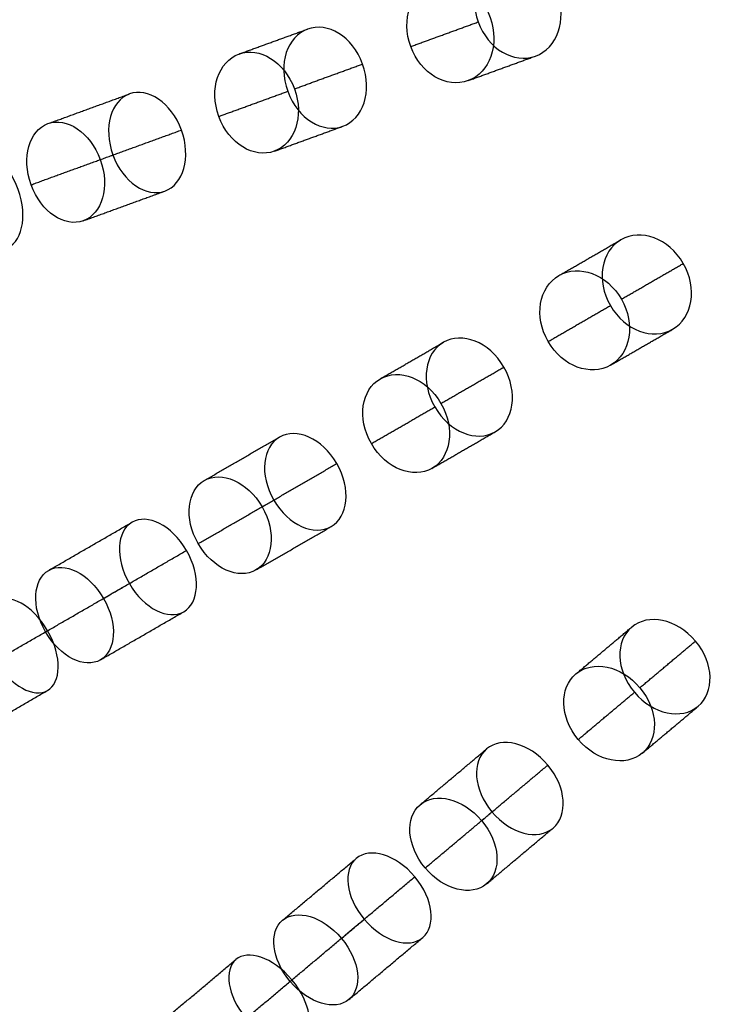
# Model space of a CAD drawing. Header units: millimetres. Extents: x -60 to 60, y -60 to 60.
# Tile 8 of 61: x -41 to -28, y -31 to -12. Entities that reach past the tile are written whole.
import ezdxf

# ---------------------------------------------------------------- set-up
doc = ezdxf.new("R2010")
doc.units = ezdxf.units.MM
doc.header["$MEASUREMENT"] = 0
doc.layers.add('Metal', color=7, linetype='Continuous', true_color=0xb2b2b2)
doc.layers.add('Opal glass', color=7, linetype='Continuous', true_color=0x7b7b7b)

msp = doc.modelspace()

# ---------------------------------------------------------------- linework, layer by layer
at = {"layer": 'Metal'}
for centre, radius in [((0.397, -0.384, 97.154), 56.961), ((0.397, -0.384, 93.154), 53.961), ((0.397, -0.384, 100.154), 53.961)]:
    msp.add_circle(centre, radius, dxfattribs=at)
for centre, radius, start, end in [((0.397, -0.384, 107.154), 56.961, 105.0362, 275.9739), ((0.397, -0.384, 107.154), 56.961, 105.0362, 275.9739), ((0.397, -0.384, 102.154), 56.961, 105.5646, 265.3355), ((0.397, -0.384, 107.154), 55.461, 105.159, 275.8511), ((0.397, -0.384, 107.154), 53.961, 105.2887, 275.7214), ((0.397, -0.384, 107.154), 53.961, 105.2887, 275.7214), ((0.39, -0.346, 97.154), 60, 180, 0), ((0.39, -0.346, 107.154), 60, 180, 0), ((0.39, -0.346, 97.154), 60, 180, 0), ((0.39, -0.346, 97.154), 58.5, 180, 360), ((0.39, -0.346, 97.154), 57, 180, 0), ((0.39, -0.346, 107.154), 57, 180, 0), ((0.39, -0.346, 97.154), 57, 180, 0)]:
    msp.add_arc(centre, radius, start, end, dxfattribs=at)
for points, knots in [([(-32.238, -12.222, 152.357), (-32.43, -11.696, 152.357), (-32.232, -11.156, 152.632), (-31.815, -11.004, 152.96), (-31.398, -10.852, 153.289), (-30.899, -11.139, 153.563), (-30.708, -11.665, 153.563), (-30.516, -12.191, 153.563), (-30.714, -12.731, 153.289), (-31.131, -12.883, 152.96), (-31.548, -13.035, 152.632), (-32.047, -12.748, 152.357), (-32.238, -12.222, 152.357)], [0, 0, 0, 0, 1.749631, 1.749631, 1.749631, 3.499204, 3.499204, 3.499204, 5.248777, 5.248777, 5.248777, 6.998407, 6.998407, 6.998407, 6.998407]), ([(-32.238, -12.222, 152.357), (-32.43, -11.696, 152.357), (-32.232, -11.156, 152.632), (-31.815, -11.004, 152.96), (-31.398, -10.852, 153.289), (-30.899, -11.139, 153.563), (-30.708, -11.665, 153.563), (-30.516, -12.191, 153.563), (-30.714, -12.731, 153.289), (-31.131, -12.883, 152.96), (-31.548, -13.035, 152.632), (-32.047, -12.748, 152.357), (-32.238, -12.222, 152.357)], [0, 0, 0, 0, 1.749631, 1.749631, 1.749631, 3.499204, 3.499204, 3.499204, 5.248777, 5.248777, 5.248777, 6.998407, 6.998407, 6.998407, 6.998407]), ([(-33.545, -12.698, 155.069), (-33.354, -13.223, 155.069), (-32.854, -13.51, 155.34), (-32.434, -13.357, 155.664), (-32.014, -13.205, 155.989), (-31.816, -12.663, 156.26), (-32.007, -12.138, 156.26), (-32.198, -11.612, 156.26), (-32.698, -11.325, 155.989), (-33.118, -11.478, 155.664), (-33.538, -11.631, 155.34), (-33.736, -12.172, 155.069), (-33.545, -12.698, 155.069)], [0, 0, 0, 0, 1.748435, 1.748435, 1.748435, 3.496823, 3.496823, 3.496823, 5.245211, 5.245211, 5.245211, 6.993645, 6.993645, 6.993645, 6.993645]), ([(-33.545, -12.698, 155.069), (-33.354, -13.223, 155.069), (-32.854, -13.51, 155.34), (-32.434, -13.357, 155.664), (-32.014, -13.205, 155.989), (-31.816, -12.663, 156.26), (-32.007, -12.138, 156.26), (-32.198, -11.612, 156.26), (-32.698, -11.325, 155.989), (-33.118, -11.478, 155.664), (-33.538, -11.631, 155.34), (-33.736, -12.172, 155.069), (-33.545, -12.698, 155.069)], [0, 0, 0, 0, 1.748435, 1.748435, 1.748435, 3.496823, 3.496823, 3.496823, 5.245211, 5.245211, 5.245211, 6.993645, 6.993645, 6.993645, 6.993645]), ([(-35.926, -13.564, 149.052), (-36.121, -13.028, 149.052), (-35.93, -12.502, 149.372), (-35.543, -12.361, 149.739), (-35.155, -12.219, 150.105), (-34.67, -12.5, 150.425), (-34.475, -13.036, 150.425), (-34.28, -13.572, 150.425), (-34.471, -14.099, 150.105), (-34.859, -14.24, 149.739), (-35.246, -14.381, 149.372), (-35.731, -14.1, 149.052), (-35.926, -13.564, 149.052)], [0, 0, 0, 0, 1.767236, 1.767236, 1.767236, 3.534244, 3.534244, 3.534244, 5.301251, 5.301251, 5.301251, 7.068488, 7.068488, 7.068488, 7.068488]), ([(-35.926, -13.564, 149.052), (-36.121, -13.028, 149.052), (-35.93, -12.502, 149.372), (-35.543, -12.361, 149.739), (-35.155, -12.219, 150.105), (-34.67, -12.5, 150.425), (-34.475, -13.036, 150.425), (-34.28, -13.572, 150.425), (-34.471, -14.099, 150.105), (-34.859, -14.24, 149.739), (-35.246, -14.381, 149.372), (-35.731, -14.1, 149.052), (-35.926, -13.564, 149.052)], [0, 0, 0, 0, 1.767236, 1.767236, 1.767236, 3.534244, 3.534244, 3.534244, 5.301251, 5.301251, 5.301251, 7.068488, 7.068488, 7.068488, 7.068488]), ([(-37.258, -14.049, 151.817), (-37.064, -14.583, 151.817), (-36.577, -14.865, 152.13), (-36.185, -14.723, 152.492), (-35.793, -14.58, 152.853), (-35.602, -14.051, 153.166), (-35.796, -13.517, 153.166), (-35.99, -12.983, 153.166), (-36.477, -12.701, 152.853), (-36.87, -12.843, 152.492), (-37.261, -12.986, 152.13), (-37.453, -13.515, 151.817), (-37.258, -14.049, 151.817)], [0, 0, 0, 0, 1.764149, 1.764149, 1.764149, 3.528113, 3.528113, 3.528113, 5.292078, 5.292078, 5.292078, 7.056226, 7.056226, 7.056226, 7.056226]), ([(-37.258, -14.049, 151.817), (-37.064, -14.583, 151.817), (-36.577, -14.865, 152.13), (-36.185, -14.723, 152.492), (-35.793, -14.58, 152.853), (-35.602, -14.051, 153.166), (-35.796, -13.517, 153.166), (-35.99, -12.983, 153.166), (-36.477, -12.701, 152.853), (-36.87, -12.843, 152.492), (-37.261, -12.986, 152.13), (-37.453, -13.515, 151.817), (-37.258, -14.049, 151.817)], [0, 0, 0, 0, 1.764149, 1.764149, 1.764149, 3.528113, 3.528113, 3.528113, 5.292078, 5.292078, 5.292078, 7.056226, 7.056226, 7.056226, 7.056226]), ([(-39.308, -14.795, 145.42), (-39.503, -14.261, 145.42), (-39.343, -13.744, 145.768), (-38.988, -13.614, 146.171), (-38.633, -13.485, 146.573), (-38.178, -13.779, 146.921), (-37.983, -14.313, 146.921), (-37.789, -14.847, 146.921), (-37.949, -15.365, 146.573), (-38.304, -15.494, 146.171), (-38.659, -15.623, 145.768), (-39.114, -15.329, 145.42), (-39.308, -14.795, 145.42)], [0, 0, 0, 0, 1.76442, 1.76442, 1.76442, 3.528643, 3.528643, 3.528643, 5.292867, 5.292867, 5.292867, 7.057287, 7.057287, 7.057287, 7.057287]), ([(-39.308, -14.795, 145.42), (-39.503, -14.261, 145.42), (-39.343, -13.744, 145.768), (-38.988, -13.614, 146.171), (-38.633, -13.485, 146.573), (-38.178, -13.779, 146.921), (-37.983, -14.313, 146.921), (-37.789, -14.847, 146.921), (-37.949, -15.365, 146.573), (-38.304, -15.494, 146.171), (-38.659, -15.623, 145.768), (-39.114, -15.329, 145.42), (-39.308, -14.795, 145.42)], [0, 0, 0, 0, 1.76442, 1.76442, 1.76442, 3.528643, 3.528643, 3.528643, 5.292867, 5.292867, 5.292867, 7.057287, 7.057287, 7.057287, 7.057287]), ([(-40.893, -15.372, 148.019), (-40.699, -15.904, 148.019), (-40.241, -16.199, 148.362), (-39.882, -16.068, 148.759), (-39.522, -15.937, 149.157), (-39.36, -15.417, 149.499), (-39.554, -14.885, 149.499), (-39.748, -14.352, 149.499), (-40.206, -14.058, 149.157), (-40.566, -14.189, 148.759), (-40.925, -14.32, 148.362), (-41.086, -14.839, 148.019), (-40.893, -15.372, 148.019)], [0, 0, 0, 0, 1.761644, 1.761644, 1.761644, 3.52313, 3.52313, 3.52313, 5.284616, 5.284616, 5.284616, 7.04626, 7.04626, 7.04626, 7.04626]), ([(-40.893, -15.372, 148.019), (-40.699, -15.904, 148.019), (-40.241, -16.199, 148.362), (-39.882, -16.068, 148.759), (-39.522, -15.937, 149.157), (-39.36, -15.417, 149.499), (-39.554, -14.885, 149.499), (-39.748, -14.352, 149.499), (-40.206, -14.058, 149.157), (-40.566, -14.189, 148.759), (-40.925, -14.32, 148.362), (-41.086, -14.839, 148.019), (-40.893, -15.372, 148.019)], [0, 0, 0, 0, 1.761644, 1.761644, 1.761644, 3.52313, 3.52313, 3.52313, 5.284616, 5.284616, 5.284616, 7.04626, 7.04626, 7.04626, 7.04626]), ([(-42.341, -15.899, 141.521), (-42.537, -15.362, 141.521), (-42.403, -14.858, 141.902), (-42.083, -14.741, 142.336), (-41.763, -14.624, 142.77), (-41.336, -14.925, 143.15), (-41.141, -15.462, 143.15), (-40.945, -15.999, 143.15), (-41.079, -16.504, 142.77), (-41.399, -16.62, 142.336), (-41.719, -16.737, 141.902), (-42.146, -16.436, 141.521), (-42.341, -15.899, 141.521)], [0, 0, 0, 0, 1.769106, 1.769106, 1.769106, 3.537959, 3.537959, 3.537959, 5.306813, 5.306813, 5.306813, 7.075919, 7.075919, 7.075919, 7.075919]), ([(-42.341, -15.899, 141.521), (-42.537, -15.362, 141.521), (-42.403, -14.858, 141.902), (-42.083, -14.741, 142.336), (-41.763, -14.624, 142.77), (-41.336, -14.925, 143.15), (-41.141, -15.462, 143.15), (-40.945, -15.999, 143.15), (-41.079, -16.504, 142.77), (-41.399, -16.62, 142.336), (-41.719, -16.737, 141.902), (-42.146, -16.436, 141.521), (-42.341, -15.899, 141.521)], [0, 0, 0, 0, 1.769106, 1.769106, 1.769106, 3.537959, 3.537959, 3.537959, 5.306813, 5.306813, 5.306813, 7.075919, 7.075919, 7.075919, 7.075919]), ([(-29.681, -17.707, 152.357), (-29.96, -17.223, 152.357), (-29.86, -16.656, 152.632), (-29.475, -16.434, 152.96), (-29.091, -16.212, 153.289), (-28.549, -16.408, 153.563), (-28.27, -16.893, 153.563), (-27.99, -17.378, 153.563), (-28.091, -17.944, 153.289), (-28.475, -18.166, 152.96), (-28.86, -18.388, 152.632), (-29.401, -18.192, 152.357), (-29.681, -17.707, 152.357)], [0, 0, 0, 0, 1.749631, 1.749631, 1.749631, 3.499204, 3.499204, 3.499204, 5.248777, 5.248777, 5.248777, 6.998407, 6.998407, 6.998407, 6.998407]), ([(-29.681, -17.707, 152.357), (-29.96, -17.223, 152.357), (-29.86, -16.656, 152.632), (-29.475, -16.434, 152.96), (-29.091, -16.212, 153.289), (-28.549, -16.408, 153.563), (-28.27, -16.893, 153.563), (-27.99, -17.378, 153.563), (-28.091, -17.944, 153.289), (-28.475, -18.166, 152.96), (-28.86, -18.388, 152.632), (-29.401, -18.192, 152.357), (-29.681, -17.707, 152.357)], [0, 0, 0, 0, 1.749631, 1.749631, 1.749631, 3.499204, 3.499204, 3.499204, 5.248777, 5.248777, 5.248777, 6.998407, 6.998407, 6.998407, 6.998407]), ([(-30.885, -18.403, 155.069), (-30.605, -18.887, 155.069), (-30.063, -19.083, 155.34), (-29.676, -18.859, 155.664), (-29.289, -18.636, 155.989), (-29.188, -18.068, 156.26), (-29.467, -17.584, 156.26), (-29.747, -17.1, 156.26), (-30.289, -16.904, 155.989), (-30.676, -17.127, 155.664), (-31.063, -17.351, 155.34), (-31.164, -17.919, 155.069), (-30.885, -18.403, 155.069)], [0, 0, 0, 0, 1.748434, 1.748434, 1.748434, 3.496822, 3.496822, 3.496822, 5.245211, 5.245211, 5.245211, 6.993645, 6.993645, 6.993645, 6.993645]), ([(-30.885, -18.403, 155.069), (-30.605, -18.887, 155.069), (-30.063, -19.083, 155.34), (-29.676, -18.859, 155.664), (-29.289, -18.636, 155.989), (-29.188, -18.068, 156.26), (-29.467, -17.584, 156.26), (-29.747, -17.1, 156.26), (-30.289, -16.904, 155.989), (-30.676, -17.127, 155.664), (-31.063, -17.351, 155.34), (-31.164, -17.919, 155.069), (-30.885, -18.403, 155.069)], [0, 0, 0, 0, 1.748434, 1.748434, 1.748434, 3.496822, 3.496822, 3.496822, 5.245211, 5.245211, 5.245211, 6.993645, 6.993645, 6.993645, 6.993645]), ([(-33.079, -19.669, 149.052), (-33.364, -19.176, 149.052), (-33.268, -18.624, 149.372), (-32.911, -18.418, 149.739), (-32.554, -18.211, 150.105), (-32.027, -18.404, 150.425), (-31.742, -18.898, 150.425), (-31.457, -19.391, 150.425), (-31.554, -19.944, 150.105), (-31.911, -20.15, 149.739), (-32.268, -20.356, 149.372), (-32.794, -20.163, 149.052), (-33.079, -19.669, 149.052)], [0, 0, 0, 0, 1.767236, 1.767236, 1.767236, 3.534244, 3.534244, 3.534244, 5.301251, 5.301251, 5.301251, 7.068488, 7.068488, 7.068488, 7.068488]), ([(-33.079, -19.669, 149.052), (-33.364, -19.176, 149.052), (-33.268, -18.624, 149.372), (-32.911, -18.418, 149.739), (-32.554, -18.211, 150.105), (-32.027, -18.404, 150.425), (-31.742, -18.898, 150.425), (-31.457, -19.391, 150.425), (-31.554, -19.944, 150.105), (-31.911, -20.15, 149.739), (-32.268, -20.356, 149.372), (-32.794, -20.163, 149.052), (-33.079, -19.669, 149.052)], [0, 0, 0, 0, 1.767236, 1.767236, 1.767236, 3.534244, 3.534244, 3.534244, 5.301251, 5.301251, 5.301251, 7.068488, 7.068488, 7.068488, 7.068488]), ([(-34.307, -20.378, 151.817), (-34.023, -20.871, 151.817), (-33.495, -21.064, 152.13), (-33.133, -20.856, 152.492), (-32.772, -20.647, 152.853), (-32.675, -20.093, 153.166), (-32.959, -19.6, 153.166), (-33.243, -19.108, 153.166), (-33.772, -18.915, 152.853), (-34.133, -19.124, 152.492), (-34.495, -19.332, 152.13), (-34.591, -19.886, 151.817), (-34.307, -20.378, 151.817)], [0, 0, 0, 0, 1.764148, 1.764148, 1.764148, 3.528113, 3.528113, 3.528113, 5.292077, 5.292077, 5.292077, 7.056226, 7.056226, 7.056226, 7.056226]), ([(-34.307, -20.378, 151.817), (-34.023, -20.871, 151.817), (-33.495, -21.064, 152.13), (-33.133, -20.856, 152.492), (-32.772, -20.647, 152.853), (-32.675, -20.093, 153.166), (-32.959, -19.6, 153.166), (-33.243, -19.108, 153.166), (-33.772, -18.915, 152.853), (-34.133, -19.124, 152.492), (-34.495, -19.332, 152.13), (-34.591, -19.886, 151.817), (-34.307, -20.378, 151.817)], [0, 0, 0, 0, 1.764148, 1.764148, 1.764148, 3.528113, 3.528113, 3.528113, 5.292077, 5.292077, 5.292077, 7.056226, 7.056226, 7.056226, 7.056226]), ([(-36.196, -21.469, 145.42), (-36.48, -20.977, 145.42), (-36.413, -20.44, 145.768), (-36.086, -20.251, 146.171), (-35.758, -20.062, 146.573), (-35.259, -20.272, 146.921), (-34.975, -20.764, 146.921), (-34.691, -21.256, 146.921), (-34.758, -21.794, 146.573), (-35.086, -21.983, 146.171), (-35.413, -22.172, 145.768), (-35.912, -21.962, 145.42), (-36.196, -21.469, 145.42)], [0, 0, 0, 0, 1.76442, 1.76442, 1.76442, 3.528644, 3.528644, 3.528644, 5.292867, 5.292867, 5.292867, 7.057287, 7.057287, 7.057287, 7.057287]), ([(-36.196, -21.469, 145.42), (-36.48, -20.977, 145.42), (-36.413, -20.44, 145.768), (-36.086, -20.251, 146.171), (-35.758, -20.062, 146.573), (-35.259, -20.272, 146.921), (-34.975, -20.764, 146.921), (-34.691, -21.256, 146.921), (-34.758, -21.794, 146.573), (-35.086, -21.983, 146.171), (-35.413, -22.172, 145.768), (-35.912, -21.962, 145.42), (-36.196, -21.469, 145.42)], [0, 0, 0, 0, 1.76442, 1.76442, 1.76442, 3.528644, 3.528644, 3.528644, 5.292867, 5.292867, 5.292867, 7.057287, 7.057287, 7.057287, 7.057287]), ([(-37.656, -22.312, 148.019), (-37.373, -22.803, 148.019), (-36.871, -23.014, 148.362), (-36.54, -22.822, 148.759), (-36.208, -22.631, 149.157), (-36.139, -22.091, 149.499), (-36.423, -21.6, 149.499), (-36.706, -21.109, 149.499), (-37.208, -20.899, 149.157), (-37.54, -21.09, 148.759), (-37.871, -21.282, 148.362), (-37.94, -21.821, 148.019), (-37.656, -22.312, 148.019)], [0, 0, 0, 0, 1.761644, 1.761644, 1.761644, 3.52313, 3.52313, 3.52313, 5.284617, 5.284617, 5.284617, 7.04626, 7.04626, 7.04626, 7.04626]), ([(-37.656, -22.312, 148.019), (-37.373, -22.803, 148.019), (-36.871, -23.014, 148.362), (-36.54, -22.822, 148.759), (-36.208, -22.631, 149.157), (-36.139, -22.091, 149.499), (-36.423, -21.6, 149.499), (-36.706, -21.109, 149.499), (-37.208, -20.899, 149.157), (-37.54, -21.09, 148.759), (-37.871, -21.282, 148.362), (-37.94, -21.821, 148.019), (-37.656, -22.312, 148.019)], [0, 0, 0, 0, 1.761644, 1.761644, 1.761644, 3.52313, 3.52313, 3.52313, 5.284617, 5.284617, 5.284617, 7.04626, 7.04626, 7.04626, 7.04626]), ([(-38.991, -23.083, 141.521), (-39.277, -22.588, 141.521), (-39.233, -22.068, 141.902), (-38.938, -21.898, 142.336), (-38.643, -21.727, 142.77), (-38.17, -21.95, 143.15), (-37.885, -22.444, 143.15), (-37.599, -22.939, 143.15), (-37.643, -23.459, 142.77), (-37.938, -23.63, 142.336), (-38.233, -23.8, 141.902), (-38.706, -23.578, 141.521), (-38.991, -23.083, 141.521)], [0, 0, 0, 0, 1.769106, 1.769106, 1.769106, 3.537959, 3.537959, 3.537959, 5.306813, 5.306813, 5.306813, 7.075919, 7.075919, 7.075919, 7.075919]), ([(-38.991, -23.083, 141.521), (-39.277, -22.588, 141.521), (-39.233, -22.068, 141.902), (-38.938, -21.898, 142.336), (-38.643, -21.727, 142.77), (-38.17, -21.95, 143.15), (-37.885, -22.444, 143.15), (-37.599, -22.939, 143.15), (-37.643, -23.459, 142.77), (-37.938, -23.63, 142.336), (-38.233, -23.8, 141.902), (-38.706, -23.578, 141.521), (-38.991, -23.083, 141.521)], [0, 0, 0, 0, 1.769106, 1.769106, 1.769106, 3.537959, 3.537959, 3.537959, 5.306813, 5.306813, 5.306813, 7.075919, 7.075919, 7.075919, 7.075919]), ([(-40.612, -24.019, 144.01), (-40.328, -24.512, 144.01), (-39.852, -24.735, 144.384), (-39.552, -24.561, 144.813), (-39.252, -24.388, 145.243), (-39.206, -23.864, 145.616), (-39.491, -23.372, 145.616), (-39.776, -22.879, 145.616), (-40.252, -22.656, 145.243), (-40.552, -22.829, 144.813), (-40.852, -23.003, 144.384), (-40.897, -23.526, 144.01), (-40.612, -24.019, 144.01)], [0, 0, 0, 0, 1.765808, 1.765808, 1.765808, 3.531415, 3.531415, 3.531415, 5.297022, 5.297022, 5.297022, 7.06283, 7.06283, 7.06283, 7.06283]), ([(-40.612, -24.019, 144.01), (-40.328, -24.512, 144.01), (-39.852, -24.735, 144.384), (-39.552, -24.561, 144.813), (-39.252, -24.388, 145.243), (-39.206, -23.864, 145.616), (-39.491, -23.372, 145.616), (-39.776, -22.879, 145.616), (-40.252, -22.656, 145.243), (-40.552, -22.829, 144.813), (-40.852, -23.003, 144.384), (-40.897, -23.526, 144.01), (-40.612, -24.019, 144.01)], [0, 0, 0, 0, 1.765808, 1.765808, 1.765808, 3.531415, 3.531415, 3.531415, 5.297022, 5.297022, 5.297022, 7.06283, 7.06283, 7.06283, 7.06283]), ([(-41.575, -24.575, 137.169), (-41.868, -24.066, 137.169), (-41.834, -23.569, 137.603), (-41.575, -23.42, 138.066), (-41.316, -23.271, 138.528), (-40.867, -23.488, 138.96), (-40.574, -23.997, 138.96), (-40.28, -24.505, 138.96), (-40.316, -25.003, 138.528), (-40.575, -25.152, 138.066), (-40.834, -25.301, 137.603), (-41.281, -25.083, 137.169), (-41.575, -24.575, 137.169)], [0, 0, 0, 0, 1.798117, 1.798117, 1.798117, 3.595536, 3.595536, 3.595536, 5.392954, 5.392954, 5.392954, 7.191071, 7.191071, 7.191071, 7.191071]), ([(-41.575, -24.575, 137.169), (-41.868, -24.066, 137.169), (-41.834, -23.569, 137.603), (-41.575, -23.42, 138.066), (-41.316, -23.271, 138.528), (-40.867, -23.488, 138.96), (-40.574, -23.997, 138.96), (-40.28, -24.505, 138.96), (-40.316, -25.003, 138.528), (-40.575, -25.152, 138.066), (-40.834, -25.301, 137.603), (-41.281, -25.083, 137.169), (-41.575, -24.575, 137.169)], [0, 0, 0, 0, 1.798117, 1.798117, 1.798117, 3.595536, 3.595536, 3.595536, 5.392954, 5.392954, 5.392954, 7.191071, 7.191071, 7.191071, 7.191071]), ([(-29.215, -25.188, 149.052), (-29.581, -24.751, 149.052), (-29.583, -24.191, 149.372), (-29.267, -23.926, 149.739), (-28.951, -23.661, 150.105), (-28.399, -23.759, 150.425), (-28.033, -24.196, 150.425), (-27.666, -24.632, 150.425), (-27.665, -25.193, 150.105), (-27.981, -25.458, 149.739), (-28.297, -25.723, 149.372), (-28.849, -25.624, 149.052), (-29.215, -25.188, 149.052)], [0, 0, 0, 0, 1.767237, 1.767237, 1.767237, 3.534244, 3.534244, 3.534244, 5.301251, 5.301251, 5.301251, 7.068488, 7.068488, 7.068488, 7.068488]), ([(-29.215, -25.188, 149.052), (-29.581, -24.751, 149.052), (-29.583, -24.191, 149.372), (-29.267, -23.926, 149.739), (-28.951, -23.661, 150.105), (-28.399, -23.759, 150.425), (-28.033, -24.196, 150.425), (-27.666, -24.632, 150.425), (-27.665, -25.193, 150.105), (-27.981, -25.458, 149.739), (-28.297, -25.723, 149.372), (-28.849, -25.624, 149.052), (-29.215, -25.188, 149.052)], [0, 0, 0, 0, 1.767237, 1.767237, 1.767237, 3.534244, 3.534244, 3.534244, 5.301251, 5.301251, 5.301251, 7.068488, 7.068488, 7.068488, 7.068488]), ([(-30.301, -26.099, 151.817), (-29.936, -26.535, 151.817), (-29.382, -26.633, 152.13), (-29.063, -26.365, 152.492), (-28.743, -26.097, 152.853), (-28.744, -25.534, 153.166), (-29.109, -25.099, 153.166), (-29.474, -24.664, 153.166), (-30.029, -24.565, 152.853), (-30.348, -24.833, 152.492), (-30.668, -25.101, 152.13), (-30.667, -25.664, 151.817), (-30.301, -26.099, 151.817)], [0, 0, 0, 0, 1.764148, 1.764148, 1.764148, 3.528113, 3.528113, 3.528113, 5.292077, 5.292077, 5.292077, 7.056226, 7.056226, 7.056226, 7.056226]), ([(-30.301, -26.099, 151.817), (-29.936, -26.535, 151.817), (-29.382, -26.633, 152.13), (-29.063, -26.365, 152.492), (-28.743, -26.097, 152.853), (-28.744, -25.534, 153.166), (-29.109, -25.099, 153.166), (-29.474, -24.664, 153.166), (-30.029, -24.565, 152.853), (-30.348, -24.833, 152.492), (-30.668, -25.101, 152.13), (-30.667, -25.664, 151.817), (-30.301, -26.099, 151.817)], [0, 0, 0, 0, 1.764148, 1.764148, 1.764148, 3.528113, 3.528113, 3.528113, 5.292077, 5.292077, 5.292077, 7.056226, 7.056226, 7.056226, 7.056226]), ([(-31.972, -27.501, 145.42), (-32.338, -27.066, 145.42), (-32.365, -26.525, 145.768), (-32.075, -26.282, 146.171), (-31.786, -26.039, 146.573), (-31.257, -26.16, 146.921), (-30.892, -26.595, 146.921), (-30.527, -27.03, 146.921), (-30.5, -27.572, 146.573), (-30.79, -27.814, 146.171), (-31.079, -28.057, 145.768), (-31.607, -27.937, 145.42), (-31.972, -27.501, 145.42)], [0, 0, 0, 0, 1.76442, 1.76442, 1.76442, 3.528644, 3.528644, 3.528644, 5.292867, 5.292867, 5.292867, 7.057287, 7.057287, 7.057287, 7.057287]), ([(-31.972, -27.501, 145.42), (-32.338, -27.066, 145.42), (-32.365, -26.525, 145.768), (-32.075, -26.282, 146.171), (-31.786, -26.039, 146.573), (-31.257, -26.16, 146.921), (-30.892, -26.595, 146.921), (-30.527, -27.03, 146.921), (-30.5, -27.572, 146.573), (-30.79, -27.814, 146.171), (-31.079, -28.057, 145.768), (-31.607, -27.937, 145.42), (-31.972, -27.501, 145.42)], [0, 0, 0, 0, 1.76442, 1.76442, 1.76442, 3.528644, 3.528644, 3.528644, 5.292867, 5.292867, 5.292867, 7.057287, 7.057287, 7.057287, 7.057287]), ([(-33.264, -28.585, 148.019), (-32.899, -29.019, 148.019), (-32.369, -29.14, 148.362), (-32.076, -28.894, 148.759), (-31.782, -28.647, 149.157), (-31.808, -28.104, 149.499), (-32.173, -27.67, 149.499), (-32.537, -27.235, 149.499), (-33.068, -27.115, 149.157), (-33.361, -27.361, 148.759), (-33.655, -27.608, 148.362), (-33.628, -28.151, 148.019), (-33.264, -28.585, 148.019)], [0, 0, 0, 0, 1.761644, 1.761644, 1.761644, 3.52313, 3.52313, 3.52313, 5.284616, 5.284616, 5.284616, 7.04626, 7.04626, 7.04626, 7.04626]), ([(-33.264, -28.585, 148.019), (-32.899, -29.019, 148.019), (-32.369, -29.14, 148.362), (-32.076, -28.894, 148.759), (-31.782, -28.647, 149.157), (-31.808, -28.104, 149.499), (-32.173, -27.67, 149.499), (-32.537, -27.235, 149.499), (-33.068, -27.115, 149.157), (-33.361, -27.361, 148.759), (-33.655, -27.608, 148.362), (-33.628, -28.151, 148.019), (-33.264, -28.585, 148.019)], [0, 0, 0, 0, 1.761644, 1.761644, 1.761644, 3.52313, 3.52313, 3.52313, 5.284616, 5.284616, 5.284616, 7.04626, 7.04626, 7.04626, 7.04626]), ([(-34.445, -29.576, 141.521), (-34.812, -29.139, 141.521), (-34.859, -28.619, 141.902), (-34.598, -28.4, 142.336), (-34.337, -28.181, 142.77), (-33.833, -28.317, 143.15), (-33.466, -28.755, 143.15), (-33.099, -29.192, 143.15), (-33.052, -29.713, 142.77), (-33.313, -29.932, 142.336), (-33.574, -30.151, 141.902), (-34.078, -30.014, 141.521), (-34.445, -29.576, 141.521)], [0, 0, 0, 0, 1.769106, 1.769106, 1.769106, 3.53796, 3.53796, 3.53796, 5.306813, 5.306813, 5.306813, 7.075919, 7.075919, 7.075919, 7.075919]), ([(-34.445, -29.576, 141.521), (-34.812, -29.139, 141.521), (-34.859, -28.619, 141.902), (-34.598, -28.4, 142.336), (-34.337, -28.181, 142.77), (-33.833, -28.317, 143.15), (-33.466, -28.755, 143.15), (-33.099, -29.192, 143.15), (-33.052, -29.713, 142.77), (-33.313, -29.932, 142.336), (-33.574, -30.151, 141.902), (-34.078, -30.014, 141.521), (-34.445, -29.576, 141.521)], [0, 0, 0, 0, 1.769106, 1.769106, 1.769106, 3.53796, 3.53796, 3.53796, 5.306813, 5.306813, 5.306813, 7.075919, 7.075919, 7.075919, 7.075919]), ([(-35.879, -30.779, 144.01), (-35.513, -31.215, 144.01), (-35.006, -31.352, 144.384), (-34.74, -31.129, 144.813), (-34.475, -30.907, 145.243), (-34.521, -30.383, 145.616), (-34.887, -29.947, 145.616), (-35.253, -29.511, 145.616), (-35.76, -29.375, 145.243), (-36.026, -29.597, 144.813), (-36.291, -29.82, 144.384), (-36.245, -30.343, 144.01), (-35.879, -30.779, 144.01)], [0, 0, 0, 0, 1.765808, 1.765808, 1.765808, 3.531415, 3.531415, 3.531415, 5.297022, 5.297022, 5.297022, 7.06283, 7.06283, 7.06283, 7.06283]), ([(-35.879, -30.779, 144.01), (-35.513, -31.215, 144.01), (-35.006, -31.352, 144.384), (-34.74, -31.129, 144.813), (-34.475, -30.907, 145.243), (-34.521, -30.383, 145.616), (-34.887, -29.947, 145.616), (-35.253, -29.511, 145.616), (-35.76, -29.375, 145.243), (-36.026, -29.597, 144.813), (-36.291, -29.82, 144.384), (-36.245, -30.343, 144.01), (-35.879, -30.779, 144.01)], [0, 0, 0, 0, 1.765808, 1.765808, 1.765808, 3.531415, 3.531415, 3.531415, 5.297022, 5.297022, 5.297022, 7.06283, 7.06283, 7.06283, 7.06283]), ([(-36.73, -31.494, 137.169), (-37.107, -31.044, 137.169), (-37.159, -30.549, 137.603), (-36.931, -30.357, 138.066), (-36.702, -30.164, 138.528), (-36.222, -30.301, 138.96), (-35.845, -30.751, 138.96), (-35.467, -31.2, 138.96), (-35.416, -31.697, 138.528), (-35.645, -31.889, 138.066), (-35.874, -32.081, 137.603), (-36.353, -31.943, 137.169), (-36.73, -31.494, 137.169)], [0, 0, 0, 0, 1.798117, 1.798117, 1.798117, 3.595536, 3.595536, 3.595536, 5.392954, 5.392954, 5.392954, 7.191071, 7.191071, 7.191071, 7.191071]), ([(-36.73, -31.494, 137.169), (-37.107, -31.044, 137.169), (-37.159, -30.549, 137.603), (-36.931, -30.357, 138.066), (-36.702, -30.164, 138.528), (-36.222, -30.301, 138.96), (-35.845, -30.751, 138.96), (-35.467, -31.2, 138.96), (-35.416, -31.697, 138.528), (-35.645, -31.889, 138.066), (-35.874, -32.081, 137.603), (-36.353, -31.943, 137.169), (-36.73, -31.494, 137.169)], [0, 0, 0, 0, 1.798117, 1.798117, 1.798117, 3.595536, 3.595536, 3.595536, 5.392954, 5.392954, 5.392954, 7.191071, 7.191071, 7.191071, 7.191071])]:
    msp.add_open_spline(points, degree=3, knots=knots, dxfattribs=at)
for points in [[(-36.87, -12.843, 152.492), (-36.206, -12.602, 151.115), (-35.543, -12.361, 149.739)], [(-33.545, -12.698, 155.069), (-32.892, -12.46, 153.713), (-32.238, -12.222, 152.357)], [(-32.434, -13.357, 155.664), (-31.783, -13.12, 154.312), (-31.131, -12.883, 152.96)], [(-35.796, -13.517, 153.166), (-35.136, -13.276, 151.795), (-34.475, -13.036, 150.425)], [(-40.566, -14.189, 148.759), (-39.777, -13.902, 147.465), (-38.988, -13.614, 146.171)], [(-37.258, -14.049, 151.817), (-36.592, -13.807, 150.434), (-35.926, -13.564, 149.052)], [(-36.185, -14.723, 152.492), (-35.522, -14.481, 151.115), (-34.859, -14.24, 149.739)], [(-39.554, -14.885, 149.499), (-38.769, -14.599, 148.21), (-37.983, -14.313, 146.921)], [(-40.893, -15.372, 148.019), (-40.1, -15.083, 146.719), (-39.308, -14.795, 145.42)], [(-39.882, -16.068, 148.759), (-39.093, -15.781, 147.465), (-38.304, -15.494, 146.171)], [(-30.676, -17.127, 155.664), (-30.076, -16.781, 154.312), (-29.475, -16.434, 152.96)], [(-29.467, -17.584, 156.26), (-28.868, -17.239, 154.911), (-28.27, -16.893, 153.563)], [(-30.885, -18.403, 155.069), (-30.283, -18.055, 153.713), (-29.681, -17.707, 152.357)], [(-29.676, -18.859, 155.664), (-29.076, -18.513, 154.312), (-28.475, -18.166, 152.96)], [(-34.133, -19.124, 152.492), (-33.522, -18.771, 151.115), (-32.911, -18.418, 149.739)], [(-32.959, -19.6, 153.166), (-32.351, -19.249, 151.795), (-31.742, -18.898, 150.425)], [(-34.307, -20.378, 151.817), (-33.693, -20.024, 150.434), (-33.079, -19.669, 149.052)], [(-33.133, -20.856, 152.492), (-32.522, -20.503, 151.115), (-31.911, -20.15, 149.739)], [(-37.54, -21.09, 148.759), (-36.813, -20.67, 147.465), (-36.086, -20.251, 146.171)], [(-36.423, -21.6, 149.499), (-35.699, -21.182, 148.21), (-34.975, -20.764, 146.921)], [(-37.656, -22.312, 148.019), (-36.926, -21.891, 146.719), (-36.196, -21.469, 145.42)], [(-40.552, -22.829, 144.813), (-39.745, -22.364, 143.575), (-38.938, -21.898, 142.336)], [(-36.54, -22.822, 148.759), (-35.813, -22.403, 147.465), (-35.086, -21.983, 146.171)], [(-39.491, -23.372, 145.616), (-38.688, -22.908, 144.383), (-37.885, -22.444, 143.15)], [(-40.612, -24.019, 144.01), (-39.802, -23.551, 142.766), (-38.991, -23.083, 141.521)], [(-39.552, -24.561, 144.813), (-38.745, -24.096, 143.575), (-37.938, -23.63, 142.336)], [(-30.348, -24.833, 152.492), (-29.807, -24.379, 151.115), (-29.267, -23.926, 149.739)], [(-42.222, -24.948, 141.49), (-41.398, -24.472, 140.225), (-40.574, -23.997, 138.96)], [(-29.109, -25.099, 153.166), (-28.571, -24.647, 151.795), (-28.033, -24.196, 150.425)], [(-42.234, -26.11, 140.612), (-41.404, -25.631, 139.339), (-40.575, -25.152, 138.066)], [(-30.301, -26.099, 151.817), (-29.758, -25.643, 150.434), (-29.215, -25.188, 149.052)], [(-29.063, -26.365, 152.492), (-28.522, -25.912, 151.115), (-27.981, -25.458, 149.739)], [(-33.361, -27.361, 148.759), (-32.718, -26.822, 147.465), (-32.075, -26.282, 146.171)], [(-32.173, -27.67, 149.499), (-31.532, -27.132, 148.21), (-30.892, -26.595, 146.921)], [(-33.264, -28.585, 148.019), (-32.618, -28.043, 146.719), (-31.972, -27.501, 145.42)], [(-32.076, -28.894, 148.759), (-31.433, -28.354, 147.465), (-30.79, -27.814, 146.171)], [(-36.026, -29.597, 144.813), (-35.312, -28.998, 143.575), (-34.598, -28.4, 142.336)], [(-34.887, -29.947, 145.616), (-34.176, -29.351, 144.383), (-33.466, -28.755, 143.15)], [(-35.879, -30.779, 144.01), (-35.162, -30.178, 142.766), (-34.445, -29.576, 141.521)], [(-34.74, -31.129, 144.813), (-34.027, -30.531, 143.575), (-33.313, -29.932, 142.336)], [(-38.398, -31.588, 140.612), (-37.664, -30.972, 139.339), (-36.931, -30.357, 138.066)], [(-37.302, -31.974, 141.49), (-36.573, -31.362, 140.225), (-35.845, -30.751, 138.96)]]:
    msp.add_open_spline(points, degree=2, dxfattribs=at)
at = {"layer": 'Opal glass'}
for centre, radius in [((0.397, -0.384, 97.154), 59.961), ((0.397, -0.384, 57.154), 59.961), ((0.397, -0.384, 97.154), 59.961), ((0.397, -0.384, 97.154), 58.461), ((0.397, -0.384, 93.154), 56.961), ((0.397, -0.384, 57.154), 56.961), ((0.397, -0.384, 97.154), 56.961), ((0.397, -0.384, 93.154), 56.961), ((0.397, -0.384, 93.154), 55.461), ((0.397, -0.384, 93.154), 53.961)]:
    msp.add_circle(centre, radius, dxfattribs=at)

doc.saveas('drawing.dxf')
